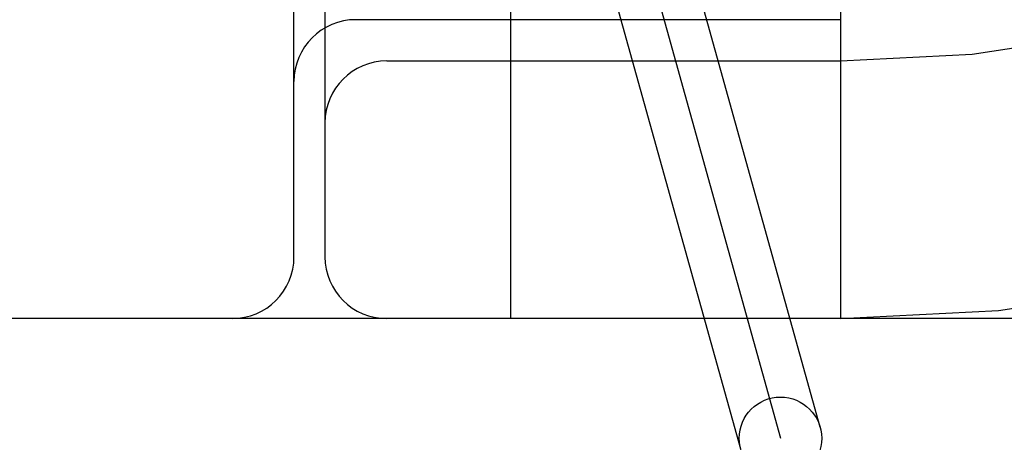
# Model space of a CAD drawing. Header units: inches. Extents: x 0 to 204, y 0 to 132.
# Tile 11 of 112: x 94.455 to 94.693, y 47.76 to 47.862. Entities that reach past the tile are written whole.
import ezdxf

# ---------------------------------------------------------------- set-up
doc = ezdxf.new("R2010")
doc.units = ezdxf.units.IN
doc.header["$LTSCALE"] = 11.243375
doc.header["$MEASUREMENT"] = 0
doc.linetypes.add('HIDDEN', pattern=[0.2, 0.1, -0.1])
doc.layers.add('DEFAULT_2', color=8, linetype='HIDDEN')

msp = doc.modelspace()

# ---------------------------------------------------------------- linework, layer by layer
at = {"layer": 'DEFAULT_2', "color": 8, "linetype": 'HIDDEN'}
for p, q in [((94.64865, 47.76324), (94.59775, 47.94629)), ((94.58812, 47.94361), (94.63901, 47.76057)), ((94.62938, 47.75788), (94.57848, 47.94093)), ((94.57356, 47.91459), (94.57356, 47.78959)), ((94.65356, 47.91459), (94.65356, 47.78959)), ((94.52106, 47.80459), (94.52106, 47.89959)), ((94.52856, 47.89959), (94.52856, 47.80459)), ((94.65356, 47.86209), (94.53606, 47.86209)), ((94.54356, 47.85209), (94.65356, 47.85209)), ((95.40106, 47.78959), (92.90608, 47.78959))]:
    msp.add_line(p, q, dxfattribs=at)
msp.add_circle((94.63901, 47.76056), 0.01, dxfattribs=at)
for centre, radius, start, end in [((94.65356, 48.16459), 0.375, 270, 360), ((94.65356, 48.16459), 0.3125, 270, 360), ((94.53606, 47.84709), 0.015, 90, 180), ((94.54356, 47.83709), 0.015, 90, 180), ((94.50606, 47.80459), 0.015, 270, 360), ((94.54356, 47.80459), 0.015, 180, 270)]:
    msp.add_arc(centre, radius, start, end, dxfattribs=at)

doc.saveas('drawing.dxf')
